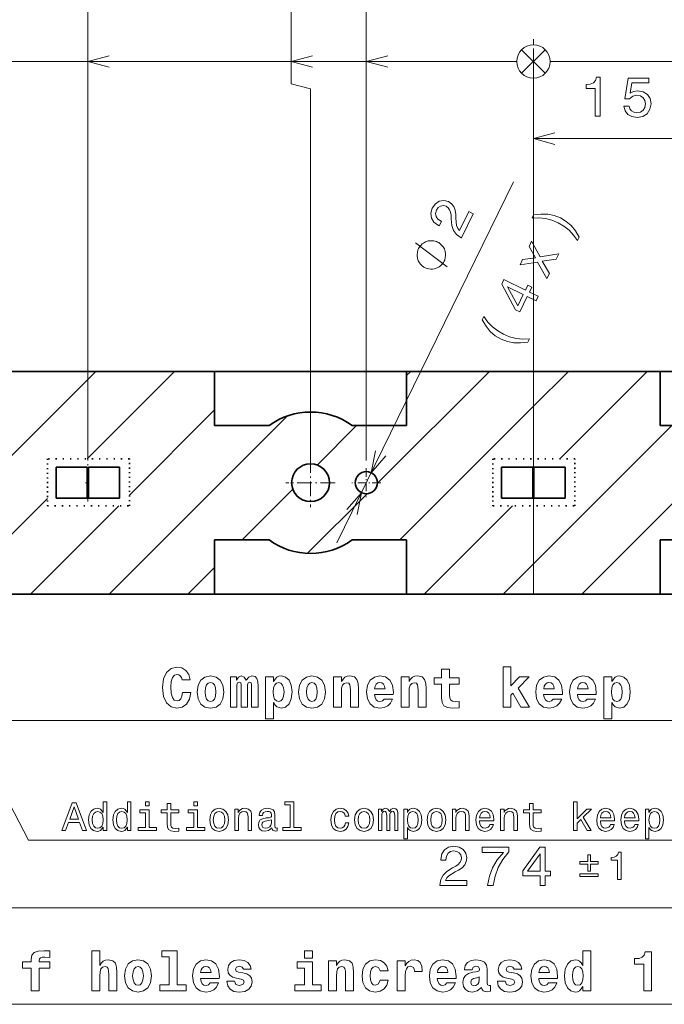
# Model space of a CAD drawing. Extents: x 0 to 420, y 0 to 297.
# Tile 14 of 18: x 155 to 213, y 163 to 251. Entities that reach past the tile are written whole.
import ezdxf

# ---------------------------------------------------------------- set-up
doc = ezdxf.new("R2010")
doc.units = 0
doc.linetypes.add('DASHDOT', pattern=[18.5, 12, -3, 0.5, -3])
doc.linetypes.add('DOT', pattern=[3.5, 0.5, -3])

msp = doc.modelspace()

# ---------------------------------------------------------------- linework, layer by layer
at = {"color": 7, "lineweight": 13}
for p, q in [((160.813995, 211.739853), (160.813568, 257.570618)), ((179.063675, 245.570801), (179.063568, 257.570801)), ((185.813995, 211.739853), (185.813568, 257.570862)), ((200.813644, 249.070999), (200.813629, 249.570999)), ((200.813644, 249.070999), (200.813629, 249.570999)), ((200.813644, 249.070999), (200.813629, 249.570999)), ((200.813644, 249.070999), (200.813629, 249.570999)), ((200.813644, 249.070999), (200.813629, 249.570999)), ((200.813644, 249.070999), (200.813629, 249.570999)), ((200.813644, 249.070999), (200.813629, 249.570999)), ((200.813644, 249.070999), (200.813629, 249.570999)), ((200.813644, 249.070999), (200.813629, 249.570999)), ((200.813644, 249.070999), (200.813629, 249.570999)), ((200.813644, 249.070999), (200.813629, 249.570999)), ((200.813644, 249.070999), (200.813629, 249.570999)), ((200.813644, 249.070999), (200.813629, 249.570999)), ((201.874329, 246.510345), (199.752991, 248.631653)), ((201.874329, 246.510345), (199.752991, 248.631653)), ((201.874329, 246.510345), (199.752991, 248.631653)), ((201.874329, 246.510345), (199.752991, 248.631653)), ((199.752991, 248.631653), (201.874329, 246.510345)), ((199.752991, 248.631653), (201.874329, 246.510345)), ((199.752991, 248.631653), (201.874329, 246.510345)), ((199.752991, 248.631653), (201.874329, 246.510345)), ((199.752991, 248.631653), (201.874329, 246.510345)), ((199.752991, 248.631653), (201.874329, 246.510345)), ((199.752991, 248.631653), (201.874329, 246.510345)), ((201.874329, 246.510345), (199.752991, 248.631653)), ((201.874329, 246.510345), (199.752991, 248.631653)), ((199.753006, 246.51033), (201.874298, 248.631683)), ((199.753006, 246.51033), (201.874298, 248.631683)), ((199.753006, 246.51033), (201.874298, 248.631683)), ((199.753006, 246.51033), (201.874298, 248.631683)), ((201.874298, 248.631683), (199.753006, 246.51033)), ((201.874298, 248.631683), (199.753006, 246.51033)), ((201.874298, 248.631683), (199.753006, 246.51033)), ((201.874298, 248.631683), (199.753006, 246.51033)), ((201.874298, 248.631683), (199.753006, 246.51033)), ((201.874298, 248.631683), (199.753006, 246.51033)), ((201.874298, 248.631683), (199.753006, 246.51033)), ((199.753006, 246.51033), (201.874298, 248.631683)), ((199.753006, 246.51033), (201.874298, 248.631683)), ((80.813652, 247.56987), (199.31366, 247.570984)), ((94.063652, 247.569992), (199.31366, 247.570984)), ((100.813652, 247.570053), (199.31366, 247.570984)), ((120.813652, 247.570251), (199.31366, 247.570984)), ((160.81366, 247.570618), (199.31366, 247.570984)), ((179.06366, 247.570801), (199.31366, 247.570984)), ((185.81366, 247.570862), (199.31366, 247.570984)), ((202.31366, 247.571014), (320.81366, 247.572144)), ((202.31366, 247.571014), (307.56366, 247.572021)), ((202.31366, 247.571014), (300.81366, 247.571945)), ((202.31366, 247.571014), (280.81366, 247.571762)), ((202.31366, 247.571014), (240.81366, 247.571381)), ((202.31366, 247.571014), (220.81366, 247.571198)), ((200.813995, 211.73967), (200.81366, 246.070999)), ((200.814011, 209.73967), (200.81366, 246.070999)), ((200.814011, 209.73967), (200.81366, 246.070999)), ((200.813995, 211.73967), (200.81366, 246.070999)), ((200.813995, 211.73967), (200.81366, 246.070999)), ((200.813995, 211.73967), (200.81366, 246.070999)), ((200.813995, 211.73967), (200.81366, 246.070999)), ((200.813995, 211.73967), (200.81366, 246.070999)), ((200.813995, 211.73967), (200.81366, 246.070999)), ((200.813995, 211.73967), (200.81366, 246.070999)), ((200.813995, 211.73967), (200.81366, 246.070999)), ((200.813995, 211.73967), (200.81366, 246.070999)), ((200.813995, 211.73967), (200.81366, 246.070999)), ((180.813675, 245.101898), (179.063675, 245.570801)), ((180.813995, 211.739853), (180.813675, 245.101898)), ((200.814011, 240.647141), (215.814011, 240.647141)), ((183.176407, 204.350693), (199.038986, 236.761139)), ((146.13916, 204.354324), (161.524689, 219.739853)), ((172.202179, 219.739853), (149.025848, 219.739853)), ((160.746277, 211.890366), (168.595764, 219.739853)), ((186.804001, 209.663834), (196.880035, 219.739853)), ((212.202179, 219.739853), (189.425842, 219.739853)), ((189.425842, 219.356735), (189.80896, 219.739853)), ((200.814011, 216.602768), (203.951096, 219.739853)), ((203.172668, 211.890366), (211.022156, 219.739853)), ((164.546906, 208.619934), (172.202179, 216.275208)), ((188.813263, 204.60202), (200.814011, 216.602768)), ((162.737885, 199.739853), (178.73056, 215.732529)), ((181.399353, 211.330231), (184.946793, 214.877686)), ((200.814011, 202.460632), (213.231064, 214.877686)), ((174.671127, 204.60202), (179.2258, 209.156693)), ((180.544159, 203.403992), (185.890045, 208.749863)), ((205.164307, 199.739853), (214.864899, 209.440445)), ((149.02272, 200.166809), (157.186615, 208.330719)), ((155.666824, 199.739853), (163.592285, 207.665314)), ((191.022156, 199.739853), (198.947632, 207.665314)), ((169.80896, 199.739853), (172.202179, 202.133072)), ((198.093231, 199.739853), (200.814011, 202.460632)), ((149.025848, 199.739853), (172.202179, 199.739853)), ((189.425842, 199.739853), (212.202179, 199.739853)), ((63.814011, 171.570404), (337.814026, 171.570404))]:
    msp.add_line(p, q, dxfattribs=at)
at = {"color": 7, "linetype": 'DASHDOT', "lineweight": 13}
msp.add_line((200.814011, 199.739853), (200.814011, 250.355759), dxfattribs=at)
at = {"color": 7, "lineweight": 35}
for p, q in [((172.202179, 219.739853), (149.025848, 219.739853)), ((172.202179, 214.877686), (172.202179, 219.739853)), ((189.425842, 219.739853), (172.202179, 219.739853)), ((189.425842, 219.739853), (189.425842, 214.877686)), ((212.202179, 219.739853), (189.425842, 219.739853)), ((212.202179, 214.877686), (212.202179, 219.739853)), ((229.425842, 219.739853), (212.202179, 219.739853)), ((177.082367, 214.877686), (172.202179, 214.877686)), ((189.425842, 214.877686), (184.545654, 214.877686)), ((217.082367, 214.877686), (212.202179, 214.877686)), ((157.96402, 211.139847), (160.764008, 211.139847)), ((157.96402, 208.339859), (157.96402, 211.139847)), ((160.764008, 211.139847), (160.764008, 208.339859)), ((160.864014, 211.139847), (163.664001, 211.139847)), ((160.864014, 208.339859), (160.864014, 211.139847)), ((163.664001, 211.139847), (163.664001, 208.339859)), ((197.96402, 211.139847), (200.764008, 211.139847)), ((197.96402, 208.339859), (197.96402, 211.139847)), ((200.764008, 211.139847), (200.764008, 208.339859)), ((200.864014, 211.139847), (203.664001, 211.139847)), ((200.864014, 208.339859), (200.864014, 211.139847)), ((203.664001, 211.139847), (203.664001, 208.339859)), ((160.764008, 208.339859), (157.96402, 208.339859)), ((163.664001, 208.339859), (160.864014, 208.339859)), ((200.764008, 208.339859), (197.96402, 208.339859)), ((203.664001, 208.339859), (200.864014, 208.339859)), ((177.082367, 204.60202), (172.202179, 204.60202)), ((172.202179, 204.60202), (172.202179, 199.739853)), ((189.425842, 204.60202), (184.545654, 204.60202)), ((189.425842, 199.739853), (189.425842, 204.60202)), ((217.082367, 204.60202), (212.202179, 204.60202)), ((212.202179, 204.60202), (212.202179, 199.739853)), ((149.025848, 199.739853), (172.202179, 199.739853)), ((189.425842, 199.739853), (172.202179, 199.739853)), ((189.425842, 199.739853), (212.202179, 199.739853)), ((229.425842, 199.739853), (212.202179, 199.739853))]:
    msp.add_line(p, q, dxfattribs=at)
at = {"color": 7, "linetype": 'DOT', "lineweight": 35, "ltscale": 0.184007}
for p, q in [((164.546906, 211.890366), (157.186615, 211.890366)), ((204.546906, 211.890366), (197.186615, 211.890366)), ((157.186615, 207.665314), (164.546906, 207.665314)), ((197.186615, 207.665314), (204.546906, 207.665314))]:
    msp.add_line(p, q, dxfattribs=at)
at = {"color": 7, "linetype": 'DOT', "lineweight": 35, "ltscale": 0.105626}
for p, q in [((157.186615, 211.890366), (157.186615, 207.665314)), ((164.546906, 207.665314), (164.546906, 211.890366)), ((197.186615, 211.890366), (197.186615, 207.665314)), ((204.546906, 207.665314), (204.546906, 211.890366))]:
    msp.add_line(p, q, dxfattribs=at)
at = {"color": 7, "linetype": 'DASHDOT', "lineweight": 13, "ltscale": 0.084}
for p, q in [((160.814011, 208.05986), (160.814011, 211.419846)), ((200.814011, 208.05986), (200.814011, 211.419846))]:
    msp.add_line(p, q, dxfattribs=at)
at = {"color": 7, "linetype": 'DASHDOT', "lineweight": 13, "ltscale": 0.1105}
for p, q in [((180.814011, 211.94986), (180.814011, 207.529846)), ((183.024017, 209.739853), (178.604004, 209.739853))]:
    msp.add_line(p, q, dxfattribs=at)
at = {"color": 7, "linetype": 'DASHDOT', "lineweight": 13, "ltscale": 0.065}
for p, q in [((185.814011, 211.039856), (185.814011, 208.43985)), ((187.114014, 209.739853), (184.514008, 209.739853))]:
    msp.add_line(p, q, dxfattribs=at)
at = {"color": 7, "linetype": 'DASHDOT', "lineweight": 13, "ltscale": 0.01}
msp.add_line((160.614014, 209.739853), (161.014008, 209.739853), dxfattribs=at)
at = {"color": 7, "linetype": 'DASHDOT', "lineweight": 13, "ltscale": 0.010009}
msp.add_line((200.814011, 209.539474), (200.814011, 209.93985), dxfattribs=at)
at = {"color": 7, "lineweight": 13}
for points in [[(162.745499, 248.088287), (160.81366, 247.570618), (162.745514, 247.053009)], [(180.995499, 248.088455), (179.06366, 247.570801), (180.995514, 247.053177)], [(187.745499, 248.088516), (185.81366, 247.570862), (187.745514, 247.053238)], [(202.745865, 241.16478), (200.814011, 240.647141), (202.745865, 240.129501)], [(193.07077, 229.11644), (190.234802, 231.283768)], [(186.637909, 212.600769), (186.253601, 210.638046), (187.567795, 212.14566)], [(184.990112, 206.878937), (185.37442, 208.84166), (184.060226, 207.334045)], [(152.046768, 202.733673), (152.335419, 188.390854), (282.645996, 188.390854)], [(143.978455, 199.812881), (155.501129, 177.641266), (323.313873, 177.641266)], [(111.986984, 187.045242), (130.443771, 162.89209), (239.704605, 162.89209)], [(110.309067, 180.649521), (130.443771, 162.89209), (239.704605, 162.89209)]]:
    msp.add_lwpolyline(points, dxfattribs=at)
for points in [[(206.355225, 242.647141), (206.814148, 242.647141), (206.814148, 246.172363), (206.471222, 246.172363), (206.380432, 245.864716), (206.198883, 245.657944), (205.921509, 245.536911), (205.538208, 245.496567), (205.538208, 245.138489), (206.355225, 245.138489)], [(208.931305, 243.559967), (209.042252, 243.146423), (209.289368, 242.823654), (209.652481, 242.621918), (210.116455, 242.54628), (210.625824, 242.637054), (211.024246, 242.884171), (211.276398, 243.277542), (211.372223, 243.78186), (211.286484, 244.250885), (211.044418, 244.619049), (210.666168, 244.856079), (210.176971, 244.941803), (209.798737, 244.881287), (209.506226, 244.714859), (209.647446, 245.657944), (211.180573, 245.657944), (211.180573, 246.071487), (209.30954, 246.071487), (209.032166, 244.215576), (209.435623, 244.215576), (209.728134, 244.452621), (210.101334, 244.538345), (210.424103, 244.48288), (210.671219, 244.321487), (210.82756, 244.074371), (210.883026, 243.756653), (210.82756, 243.438934), (210.666168, 243.191803), (210.419052, 243.035461), (210.101334, 242.979996), (209.834045, 243.015289), (209.627258, 243.131287), (209.475967, 243.312851), (209.400314, 243.559967)], [(194.354736, 231.739868), (195.412262, 233.900589), (195.022705, 234.091248), (194.18689, 232.383514), (194.020538, 232.58284), (193.923706, 232.832382), (193.848175, 233.492599), (193.843079, 233.826355), (193.794617, 234.220657), (193.672333, 234.544403), (193.464935, 234.797516), (193.183594, 234.991348), (192.765411, 235.100586), (192.362244, 235.033997), (192.01236, 234.800964), (191.738235, 234.412949), (191.602417, 233.940399), (191.653473, 233.505524), (191.889008, 233.126358), (192.301987, 232.834396), (192.365402, 232.80336), (192.567139, 233.215561), (192.530914, 233.233307), (192.242844, 233.42482), (192.076202, 233.65799), (192.026581, 233.923706), (192.103119, 234.206299), (192.277008, 234.446854), (192.485596, 234.586212), (192.724335, 234.626572), (192.96846, 234.563248), (193.161316, 234.42955), (193.295853, 234.257019), (193.378906, 234.036682), (193.417267, 233.770874), (193.431412, 233.432663), (193.494995, 232.851288), (193.640991, 232.39241), (193.912476, 232.029327), (194.341156, 231.746521)], [(204.924545, 231.78624), (204.585892, 232.356262), (204.2052, 232.828934), (203.759857, 233.215347), (203.238434, 233.526688), (202.677216, 233.745209), (202.09433, 233.862061), (201.487518, 233.872696), (200.82962, 233.790421), (200.689941, 233.505035), (201.29425, 233.523697), (201.890259, 233.456589), (202.468933, 233.308136), (203.023392, 233.087296), (203.537964, 232.784912), (204.01474, 232.416809), (204.426636, 231.985001), (204.784882, 231.500854)], [(192.216949, 231.352783), (192.112152, 231.404068), (191.876923, 231.454254), (191.694107, 231.47879), (191.56366, 231.477676), (191.355194, 231.449829), (191.121094, 231.369568), (190.939362, 231.263672), (190.835693, 231.184525), (190.70636, 231.052979), (190.551392, 230.869049), (190.500107, 230.764252), (190.448822, 230.65947), (190.398636, 230.424255), (190.374115, 230.241425), (190.375214, 230.110992), (190.403076, 229.902527), (190.483337, 229.668396), (190.589233, 229.486679), (190.668365, 229.382996), (190.799896, 229.253677), (190.983841, 229.098709), (191.088623, 229.047424), (191.19342, 228.99614), (191.42865, 228.945953), (191.611465, 228.921417), (191.741913, 228.922531), (191.950378, 228.950394), (192.184479, 229.03064), (192.366211, 229.136536), (192.469879, 229.215683), (192.599213, 229.347229), (192.754181, 229.531158), (192.805466, 229.635956), (192.85675, 229.740738), (192.906937, 229.975967), (192.931458, 230.158783), (192.930359, 230.289215), (192.902496, 230.497696), (192.82225, 230.731812), (192.716339, 230.913528), (192.637207, 231.017212), (192.505676, 231.14653), (192.321732, 231.301498)], [(202.250519, 228.536835), (201.609741, 229.625305), (202.871277, 229.805176), (203.106293, 230.285339), (201.425873, 230.029724), (200.649414, 231.426041), (200.423279, 230.964005), (201.016144, 229.938278), (199.842407, 229.777191), (199.611847, 229.306091), (201.188751, 229.533768), (202.022171, 228.070267)], [(201.047134, 226.078064), (201.246674, 226.485748), (200.467545, 226.867065), (200.687027, 227.315521), (200.324646, 227.492874), (200.105164, 227.044434), (198.170929, 227.991089), (197.969193, 227.578888), (199.193207, 225.272903), (199.591827, 225.077805), (200.268005, 226.459381)], [(199.415665, 225.635666), (198.496857, 227.326233), (199.905624, 226.636749)], [(200.318939, 222.376053), (200.458618, 222.661423), (199.852081, 222.638229), (199.26059, 222.703125), (198.675171, 222.849274), (198.122925, 223.074646), (197.60614, 223.372482), (197.136124, 223.742905), (196.717468, 224.172394), (196.363678, 224.665604), (196.223999, 224.380219), (196.56044, 223.805679), (196.941116, 223.333008), (197.390991, 222.944366), (197.910095, 222.639786), (198.473633, 222.414505), (199.052002, 222.299881), (199.658813, 222.289246)], [(169.329697, 190.887253), (169.26918, 190.564499), (169.163269, 190.332504), (169.011963, 190.191299), (168.825363, 190.145905), (168.578247, 190.221558), (168.411819, 190.458588), (168.310959, 190.851959), (168.280701, 191.401672), (168.310959, 191.890854), (168.41687, 192.243881), (168.583298, 192.455704), (168.815277, 192.526306), (168.981705, 192.490997), (169.117874, 192.400223), (169.218735, 192.243881), (169.284302, 192.032074), (170.010529, 192.032074), (169.874359, 192.506134), (169.617157, 192.869247), (169.254044, 193.101242), (168.820328, 193.181931), (168.285751, 193.055847), (167.877243, 192.70282), (167.61499, 192.122849), (167.524216, 191.336105), (167.61499, 190.544312), (167.877243, 189.96434), (168.285751, 189.611328), (168.820328, 189.49028), (169.294388, 189.586105), (169.672638, 189.858444), (169.934875, 190.297195), (170.06601, 190.887253)], [(194.147415, 192.203537), (193.285019, 192.203537), (193.285019, 192.995331), (192.573929, 192.995331), (192.573929, 192.203537), (191.898132, 192.203537), (191.898132, 191.638702), (192.573929, 191.638702), (192.573929, 190.433365), (192.619324, 189.999649), (192.780701, 189.707138), (193.088333, 189.545761), (193.572495, 189.49028), (194.147415, 189.515503), (194.147415, 190.090424), (193.81456, 190.070251), (193.542236, 190.110596), (193.380844, 190.231644), (193.305206, 190.428329), (193.285019, 190.690567), (193.285019, 191.638702), (194.147415, 191.638702)], [(198.086182, 193.207138), (198.086182, 189.586105), (198.782135, 189.586105), (198.782135, 190.645187), (198.968735, 190.841873), (199.694962, 189.586105), (200.476669, 189.586105), (199.432709, 191.29071), (200.44136, 192.294312), (199.573929, 192.294312), (198.782135, 191.497482), (198.782135, 193.207138)], [(170.630844, 190.937683), (170.711533, 190.317368), (170.948563, 189.86348), (171.326813, 189.586105), (171.831131, 189.49028), (172.330414, 189.586105), (172.708649, 189.86348), (172.945694, 190.317368), (173.031418, 190.937683), (172.945694, 191.552963), (172.708649, 192.011902), (172.325378, 192.289276), (171.826096, 192.390137), (171.326813, 192.289276), (170.948563, 192.011902), (170.711533, 191.552963)], [(175.522781, 191.593307), (175.522781, 189.586105), (176.097702, 189.586105), (176.097702, 191.457138), (176.072495, 191.85051), (175.991791, 192.143021), (175.825378, 192.324585), (175.547989, 192.390137), (175.260529, 192.289276), (175.023499, 191.996765), (174.862122, 192.284225), (174.584732, 192.390137), (174.332581, 192.289276), (174.156067, 192.006851), (174.156067, 192.294312), (173.636612, 192.294312), (173.636612, 189.586105), (174.206497, 189.586105), (174.206497, 191.573135), (174.261963, 191.7547), (174.423355, 191.820251), (174.544388, 191.769821), (174.584732, 191.628616), (174.584732, 189.586105), (175.149582, 189.586105), (175.149582, 191.573135), (175.205048, 191.7547), (175.36644, 191.820251), (175.482437, 191.769821), (175.522781, 191.628616)], [(176.773499, 192.299362), (176.773499, 188.537109), (177.494675, 188.537109), (177.494675, 190.0047), (177.635895, 189.772705), (177.792236, 189.611328), (178.195694, 189.49028), (178.573929, 189.586105), (178.876526, 189.86853), (179.073212, 190.327454), (179.148865, 190.942734), (179.073212, 191.552963), (178.876526, 192.006851), (178.573929, 192.289276), (178.195694, 192.390137), (177.973785, 192.359879), (177.792236, 192.269104), (177.635895, 192.107712), (177.494675, 191.880768), (177.494675, 192.299362)], [(179.738922, 190.937683), (179.819611, 190.317368), (180.056641, 189.86348), (180.434875, 189.586105), (180.939209, 189.49028), (181.438477, 189.586105), (181.816727, 189.86348), (182.053757, 190.317368), (182.139496, 190.937683), (182.053757, 191.552963), (181.816727, 192.011902), (181.433441, 192.289276), (180.934158, 192.390137), (180.434875, 192.289276), (180.056641, 192.011902), (179.819611, 191.552963)], [(182.860672, 192.294312), (182.860672, 189.586105), (183.581848, 189.586105), (183.581848, 190.932648), (183.60202, 191.300797), (183.677673, 191.563049), (183.823929, 191.719391), (184.050873, 191.774872), (184.237473, 191.724426), (184.338333, 191.593307), (184.373642, 191.37645), (184.383728, 191.094025), (184.383728, 189.586105), (185.104904, 189.586105), (185.104904, 191.230194), (185.079697, 191.71434), (184.978821, 192.077454), (184.746841, 192.304398), (184.333298, 192.385101), (184.091217, 192.354843), (183.889496, 192.264053), (183.723068, 192.107712), (183.581848, 191.880768), (183.581848, 192.294312)], [(187.419754, 190.312332), (187.268463, 190.140854), (187.05159, 190.080338), (186.859955, 190.120682), (186.708649, 190.24173), (186.597702, 190.443451), (186.547272, 190.720825), (188.236755, 190.720825), (188.241791, 190.90239), (188.161102, 191.542877), (187.924072, 192.011902), (187.545837, 192.294312), (187.031418, 192.390137), (186.542236, 192.289276), (186.163986, 192.006851), (185.921906, 191.547928), (185.841217, 190.942734), (185.921906, 190.327454), (186.163986, 189.86853), (186.532135, 189.586105), (187.016296, 189.49028), (187.419754, 189.54071), (187.742523, 189.686966), (187.989639, 189.939133), (188.176239, 190.312332)], [(188.932724, 192.294312), (188.932724, 189.586105), (189.6539, 189.586105), (189.6539, 190.932648), (189.674072, 191.300797), (189.749725, 191.563049), (189.895981, 191.719391), (190.122925, 191.774872), (190.309525, 191.724426), (190.410385, 191.593307), (190.445694, 191.37645), (190.45578, 191.094025), (190.45578, 189.586105), (191.176956, 189.586105), (191.176956, 191.230194), (191.151733, 191.71434), (191.050873, 192.077454), (190.818893, 192.304398), (190.40535, 192.385101), (190.163269, 192.354843), (189.961533, 192.264053), (189.795105, 192.107712), (189.6539, 191.880768), (189.6539, 192.294312)], [(202.599869, 190.312332), (202.448563, 190.140854), (202.231705, 190.080338), (202.04007, 190.120682), (201.888763, 190.24173), (201.777817, 190.443451), (201.727386, 190.720825), (203.41687, 190.720825), (203.421906, 190.90239), (203.341217, 191.542877), (203.104187, 192.011902), (202.725952, 192.294312), (202.211533, 192.390137), (201.722351, 192.289276), (201.344101, 192.006851), (201.10202, 191.547928), (201.021332, 190.942734), (201.10202, 190.327454), (201.344101, 189.86853), (201.71225, 189.586105), (202.196411, 189.49028), (202.599869, 189.54071), (202.922638, 189.686966), (203.169754, 189.939133), (203.356354, 190.312332)], [(205.635895, 190.312332), (205.484589, 190.140854), (205.267731, 190.080338), (205.07608, 190.120682), (204.924789, 190.24173), (204.813843, 190.443451), (204.763412, 190.720825), (206.452881, 190.720825), (206.457932, 190.90239), (206.377243, 191.542877), (206.140213, 192.011902), (205.761963, 192.294312), (205.247559, 192.390137), (204.758362, 192.289276), (204.380127, 192.006851), (204.138046, 191.547928), (204.057358, 190.942734), (204.138046, 190.327454), (204.380127, 189.86853), (204.748276, 189.586105), (205.232422, 189.49028), (205.635895, 189.54071), (205.958649, 189.686966), (206.20578, 189.939133), (206.392365, 190.312332)], [(207.133728, 192.299362), (207.133728, 188.537109), (207.854904, 188.537109), (207.854904, 190.0047), (207.996124, 189.772705), (208.152451, 189.611328), (208.555908, 189.49028), (208.934158, 189.586105), (209.236755, 189.86853), (209.433441, 190.327454), (209.509079, 190.942734), (209.433441, 191.552963), (209.236755, 192.006851), (208.934158, 192.289276), (208.555908, 192.390137), (208.334015, 192.359879), (208.152451, 192.269104), (207.996124, 192.107712), (207.854904, 191.880768), (207.854904, 192.299362)], [(171.831131, 191.789993), (172.032867, 191.734528), (172.184158, 191.573135), (172.274933, 191.305847), (172.310242, 190.942734), (172.274933, 190.574585), (172.184158, 190.307281), (172.032867, 190.145905), (171.831131, 190.095474), (171.624359, 190.145905), (171.473068, 190.312332), (171.382294, 190.584671), (171.35202, 190.962906), (171.382294, 191.315933), (171.478104, 191.573135), (171.62941, 191.734528)], [(177.953613, 191.784958), (178.145248, 191.729477), (178.296555, 191.5681), (178.39238, 191.305847), (178.427673, 190.942734), (178.39238, 190.574585), (178.296555, 190.307281), (178.145248, 190.145905), (177.953613, 190.095474), (177.741791, 190.145905), (177.585449, 190.312332), (177.489639, 190.584671), (177.459381, 190.962906), (177.489639, 191.315933), (177.5905, 191.573135), (177.746841, 191.729477)], [(180.939209, 191.789993), (181.14093, 191.734528), (181.292236, 191.573135), (181.383011, 191.305847), (181.418304, 190.942734), (181.383011, 190.574585), (181.292236, 190.307281), (181.14093, 190.145905), (180.939209, 190.095474), (180.732437, 190.145905), (180.581131, 190.312332), (180.490356, 190.584671), (180.460098, 190.962906), (180.490356, 191.315933), (180.586182, 191.573135), (180.737473, 191.734528)], [(187.500443, 191.24028), (186.562408, 191.24028), (186.602753, 191.472275), (186.708649, 191.648788), (186.854904, 191.759735), (187.031418, 191.800079), (187.218018, 191.759735), (187.364273, 191.653824), (187.455048, 191.47731)], [(202.680557, 191.24028), (201.742523, 191.24028), (201.782867, 191.472275), (201.888763, 191.648788), (202.035019, 191.759735), (202.211533, 191.800079), (202.398132, 191.759735), (202.544388, 191.653824), (202.635162, 191.47731)], [(205.716583, 191.24028), (204.778534, 191.24028), (204.818878, 191.472275), (204.924789, 191.648788), (205.071045, 191.759735), (205.247559, 191.800079), (205.434158, 191.759735), (205.580414, 191.653824), (205.671188, 191.47731)], [(208.313843, 191.784958), (208.505478, 191.729477), (208.656784, 191.5681), (208.752594, 191.305847), (208.787903, 190.942734), (208.752594, 190.574585), (208.656784, 190.307281), (208.505478, 190.145905), (208.313843, 190.095474), (208.10202, 190.145905), (207.945679, 190.312332), (207.849854, 190.584671), (207.819611, 190.962906), (207.849854, 191.315933), (207.950729, 191.573135), (208.107071, 191.729477)], [(158.490326, 178.491409), (158.821732, 178.491409), (159.084702, 179.226273), (160.082535, 179.226273), (160.345505, 178.491409), (160.684128, 178.491409), (159.769135, 180.99501), (159.401703, 180.99501)], [(159.199982, 179.532471), (159.585419, 180.634781), (159.970871, 179.532471)], [(162.197098, 178.790405), (162.197098, 178.491409), (162.514099, 178.491409), (162.514099, 181.077866), (162.200699, 181.077866), (162.200699, 180.130463), (161.959335, 180.404236), (161.811646, 180.46907), (161.642334, 180.494293), (161.336151, 180.422241), (161.098389, 180.22052), (160.943497, 179.896301), (160.889465, 179.460434), (160.943497, 179.024551), (161.098389, 178.696747), (161.336151, 178.491409), (161.642334, 178.422958), (161.811646, 178.448181), (161.962952, 178.513016)], [(164.365677, 178.790405), (164.365677, 178.491409), (164.682678, 178.491409), (164.682678, 181.077866), (164.369278, 181.077866), (164.369278, 180.130463), (164.12793, 180.404236), (163.98024, 180.46907), (163.810928, 180.494293), (163.50473, 180.422241), (163.266983, 180.22052), (163.112076, 179.896301), (163.058044, 179.460434), (163.112076, 179.024551), (163.266983, 178.696747), (163.50473, 178.491409), (163.810928, 178.422958), (163.98024, 178.448181), (164.131531, 178.513016)], [(166.325333, 181.077866), (165.990326, 181.077866), (165.990326, 180.717636), (166.325333, 180.717636)], [(167.939163, 180.090836), (167.939163, 179.121811), (167.960785, 178.808411), (168.061646, 178.59227), (168.263382, 178.466187), (168.605591, 178.422958), (168.98024, 178.440979), (168.98024, 178.714752), (168.706467, 178.693146), (168.457901, 178.721954), (168.324615, 178.812012), (168.266983, 178.963318), (168.256165, 179.175842), (168.256165, 180.090836), (168.98024, 180.090836), (168.98024, 180.361008), (168.256165, 180.361008), (168.256165, 180.926575), (167.939163, 180.926575), (167.939163, 180.361008), (167.391617, 180.361008), (167.391617, 180.090836)], [(170.662506, 181.077866), (170.327499, 181.077866), (170.327499, 180.717636), (170.662506, 180.717636)], [(171.757614, 179.456833), (171.815247, 179.017349), (171.980957, 178.693146), (172.243927, 178.491409), (172.596954, 178.422958), (172.946381, 178.491409), (173.209335, 178.689529), (173.375046, 179.013748), (173.436279, 179.456833), (173.375046, 179.896301), (173.209335, 180.224121), (172.946381, 180.422241), (172.596954, 180.494293), (172.243927, 180.422241), (171.980957, 180.22052), (171.815247, 179.896301)], [(174.019867, 178.491409), (174.336868, 178.491409), (174.336868, 179.608124), (174.369278, 179.863892), (174.473755, 180.051208), (174.635849, 180.166489), (174.85199, 180.209702), (175.024902, 180.173691), (175.132965, 180.076416), (175.187012, 179.914322), (175.205017, 179.698181), (175.205017, 178.491409), (175.522018, 178.491409), (175.522018, 179.763016), (175.507614, 180.018784), (175.44278, 180.231323), (175.23024, 180.425842), (174.898819, 180.494293), (174.715103, 180.46907), (174.560211, 180.400635), (174.426926, 180.285355), (174.322449, 180.130463), (174.322449, 180.425842), (174.019867, 180.425842)], [(177.337585, 178.743576), (177.337585, 178.732758), (177.355591, 178.610291), (177.409637, 178.523834), (177.636581, 178.455383), (177.813095, 178.484207), (177.813095, 178.729156), (177.737442, 178.718353), (177.636581, 178.765182), (177.618561, 178.909271), (177.618561, 179.910721), (177.575333, 180.166489), (177.449249, 180.346603), (177.229523, 180.454666), (176.919724, 180.494293), (176.617126, 180.451065), (176.393784, 180.328583), (176.253296, 180.137665), (176.206467, 179.885498), (176.206467, 179.863892), (176.491043, 179.863892), (176.516266, 180.015182), (176.595505, 180.12326), (176.725189, 180.188095), (176.908905, 180.213318), (177.085419, 180.195297), (177.211502, 180.141266), (177.287155, 180.047607), (177.312363, 179.917923), (177.297958, 179.766632), (177.240326, 179.690979), (177.096222, 179.654953), (176.82605, 179.626129), (176.516266, 179.561295), (176.296524, 179.446014), (176.16684, 179.2659), (176.127213, 178.999329), (176.163239, 178.761581), (176.274902, 178.585068), (176.455017, 178.473404), (176.703583, 178.433777), (177.038589, 178.509415)], [(178.987442, 180.811295), (178.987442, 178.75798), (178.335419, 178.75798), (178.335419, 178.491409), (179.952866, 178.491409), (179.952866, 178.75798), (179.304443, 178.75798), (179.304443, 181.077866), (178.490326, 181.077866), (178.490326, 180.811295)], [(183.926208, 179.784637), (184.239609, 179.784637), (184.174759, 180.072815), (184.019867, 180.299774), (183.778503, 180.440262), (183.465103, 180.494293), (183.119293, 180.422241), (182.856323, 180.22052), (182.690613, 179.8927), (182.63298, 179.453232), (182.687012, 179.017349), (182.849121, 178.693146), (183.104874, 178.491409), (183.4543, 178.422958), (183.764099, 178.477005), (184.005463, 178.628296), (184.171158, 178.866043), (184.24321, 179.183044), (183.940613, 179.183044), (183.886581, 178.981323), (183.785706, 178.830032), (183.641617, 178.736359), (183.465103, 178.70755), (183.245361, 178.754379), (183.086868, 178.898468), (182.989609, 179.132614), (182.957184, 179.464035), (182.989609, 179.788239), (183.090469, 180.022385), (183.252579, 180.166489), (183.465103, 180.216919), (183.652435, 180.184494), (183.792923, 180.101639), (183.886581, 179.964752)], [(184.76915, 179.456833), (184.826782, 179.017349), (184.992493, 178.693146), (185.255463, 178.491409), (185.608475, 178.422958), (185.957901, 178.491409), (186.220871, 178.689529), (186.386581, 179.013748), (186.447815, 179.456833), (186.386581, 179.896301), (186.220871, 180.224121), (185.957901, 180.422241), (185.608475, 180.494293), (185.255463, 180.422241), (184.992493, 180.22052), (184.826782, 179.896301)], [(186.905304, 178.491409), (187.197098, 178.491409), (187.197098, 179.784637), (187.215118, 179.979156), (187.26915, 180.119644), (187.35199, 180.202499), (187.460068, 180.234924), (187.546524, 180.2061), (187.604156, 180.134064), (187.63298, 180.011581), (187.643784, 179.849472), (187.643784, 178.491409), (187.917557, 178.491409), (187.917557, 179.784637), (187.935577, 179.975555), (187.989609, 180.116043), (188.076065, 180.202499), (188.184128, 180.234924), (188.270584, 180.2061), (188.328217, 180.134064), (188.364243, 179.849472), (188.364243, 178.491409), (188.656036, 178.491409), (188.656036, 179.827866), (188.638016, 180.10524), (188.580383, 180.31778), (188.465118, 180.447464), (188.277786, 180.494293), (188.058044, 180.422241), (187.888733, 180.213318), (187.755463, 180.41864), (187.532104, 180.494293), (187.326782, 180.422241), (187.186295, 180.22052), (187.186295, 180.425842), (186.905304, 180.425842)], [(189.498978, 180.126862), (189.498978, 180.425842), (189.181976, 180.425842), (189.181976, 177.742126), (189.498978, 177.742126), (189.498978, 178.786804), (189.610641, 178.617493), (189.736725, 178.505814), (190.053726, 178.422958), (190.356323, 178.491409), (190.59407, 178.696747), (190.748978, 179.02095), (190.80661, 179.460434), (190.748978, 179.896301), (190.59407, 180.22052), (190.356323, 180.422241), (190.053726, 180.494293), (189.880814, 180.472672), (189.733124, 180.404236), (189.60704, 180.288956)], [(191.274902, 179.456833), (191.33255, 179.017349), (191.49826, 178.693146), (191.76123, 178.491409), (192.114243, 178.422958), (192.463669, 178.491409), (192.726639, 178.689529), (192.892349, 179.013748), (192.953583, 179.456833), (192.892349, 179.896301), (192.726639, 180.224121), (192.463669, 180.422241), (192.114243, 180.494293), (191.76123, 180.422241), (191.49826, 180.22052), (191.33255, 179.896301)], [(193.537155, 178.491409), (193.854156, 178.491409), (193.854156, 179.608124), (193.886581, 179.863892), (193.991043, 180.051208), (194.153152, 180.166489), (194.369293, 180.209702), (194.542206, 180.173691), (194.650269, 180.076416), (194.7043, 179.914322), (194.722321, 179.698181), (194.722321, 178.491409), (195.039322, 178.491409), (195.039322, 179.763016), (195.024902, 180.018784), (194.960068, 180.231323), (194.747528, 180.425842), (194.416122, 180.494293), (194.232407, 180.46907), (194.077499, 180.400635), (193.944214, 180.285355), (193.839752, 180.130463), (193.839752, 180.425842), (193.537155, 180.425842)], [(195.983124, 179.366776), (197.251129, 179.366776), (197.25473, 179.514465), (197.197098, 179.928726), (197.038605, 180.238525), (196.786438, 180.425842), (196.451416, 180.494293), (196.123611, 180.422241), (195.871445, 180.22052), (195.709351, 179.8927), (195.651703, 179.460434), (195.70575, 179.017349), (195.867844, 178.693146), (196.116409, 178.491409), (196.440613, 178.422958), (196.721588, 178.469803), (196.952148, 178.59227), (197.121445, 178.786804), (197.218719, 179.046158), (196.905304, 179.046158), (196.840469, 178.902069), (196.746811, 178.794006), (196.48024, 178.70755), (196.274902, 178.747177), (196.12001, 178.87326), (196.019135, 179.078583), (195.983124, 179.355957)], [(197.874329, 178.491409), (198.19133, 178.491409), (198.19133, 179.608124), (198.223755, 179.863892), (198.328217, 180.051208), (198.490326, 180.166489), (198.706467, 180.209702), (198.879364, 180.173691), (198.987442, 180.076416), (199.041473, 179.914322), (199.059494, 179.698181), (199.059494, 178.491409), (199.376495, 178.491409), (199.376495, 179.763016), (199.362091, 180.018784), (199.297241, 180.231323), (199.084702, 180.425842), (198.753296, 180.494293), (198.56958, 180.46907), (198.414673, 180.400635), (198.281387, 180.285355), (198.176926, 180.130463), (198.176926, 180.425842), (197.874329, 180.425842)], [(200.467987, 180.090836), (200.467987, 179.121811), (200.489594, 178.808411), (200.590469, 178.59227), (200.792191, 178.466187), (201.134415, 178.422958), (201.509064, 178.440979), (201.509064, 178.714752), (201.235275, 178.693146), (200.986725, 178.721954), (200.853439, 178.812012), (200.795807, 178.963318), (200.784988, 179.175842), (200.784988, 180.090836), (201.509064, 180.090836), (201.509064, 180.361008), (200.784988, 180.361008), (200.784988, 180.926575), (200.467987, 180.926575), (200.467987, 180.361008), (199.920441, 180.361008), (199.920441, 180.090836)], [(204.423309, 178.491409), (204.740326, 178.491409), (204.740326, 179.172241), (205.071732, 179.492844), (205.6409, 178.491409), (205.997528, 178.491409), (205.287872, 179.712585), (206.015533, 180.425842), (205.615677, 180.425842), (204.740326, 179.554092), (204.740326, 181.077866), (204.423309, 181.077866)], [(206.82605, 179.366776), (208.09407, 179.366776), (208.097672, 179.514465), (208.040039, 179.928726), (207.881531, 180.238525), (207.629364, 180.425842), (207.294357, 180.494293), (206.966553, 180.422241), (206.714386, 180.22052), (206.552277, 179.8927), (206.494644, 179.460434), (206.548676, 179.017349), (206.710785, 178.693146), (206.959335, 178.491409), (207.283539, 178.422958), (207.564529, 178.469803), (207.795074, 178.59227), (207.964386, 178.786804), (208.061646, 179.046158), (207.748245, 179.046158), (207.683411, 178.902069), (207.589752, 178.794006), (207.323181, 178.70755), (207.117844, 178.747177), (206.962936, 178.87326), (206.862076, 179.078583), (206.82605, 179.355957)], [(208.994644, 179.366776), (210.26265, 179.366776), (210.266251, 179.514465), (210.208618, 179.928726), (210.05011, 180.238525), (209.797958, 180.425842), (209.462936, 180.494293), (209.135132, 180.422241), (208.882965, 180.22052), (208.720871, 179.8927), (208.663239, 179.460434), (208.717255, 179.017349), (208.879364, 178.693146), (209.12793, 178.491409), (209.452133, 178.422958), (209.733109, 178.469803), (209.963654, 178.59227), (210.132965, 178.786804), (210.230225, 179.046158), (209.91684, 179.046158), (209.85199, 178.902069), (209.758331, 178.794006), (209.49176, 178.70755), (209.286423, 178.747177), (209.131531, 178.87326), (209.03067, 179.078583), (208.994644, 179.355957)], [(211.184845, 180.126862), (211.184845, 180.425842), (210.867844, 180.425842), (210.867844, 177.742126), (211.184845, 177.742126), (211.184845, 178.786804), (211.296509, 178.617493), (211.422592, 178.505814), (211.739594, 178.422958), (212.042191, 178.491409), (212.279938, 178.696747), (212.434845, 179.02095), (212.492477, 179.460434), (212.434845, 179.896301), (212.279938, 180.22052), (212.042191, 180.422241), (211.739594, 180.494293), (211.566681, 180.472672), (211.418991, 180.404236), (211.292908, 180.288956)], [(161.696381, 180.209702), (161.905304, 180.159271), (162.063812, 180.018784), (162.157471, 179.784637), (162.193497, 179.460434), (162.157471, 179.132614), (162.063812, 178.898468), (161.905304, 178.754379), (161.696381, 178.70755), (161.498245, 178.754379), (161.346954, 178.898468), (161.246078, 179.136215), (161.213669, 179.460434), (161.246078, 179.781036), (161.346954, 180.015182), (161.498245, 180.159271)], [(163.86496, 180.209702), (164.073898, 180.159271), (164.232391, 180.018784), (164.32605, 179.784637), (164.362076, 179.460434), (164.32605, 179.132614), (164.232391, 178.898468), (164.073898, 178.754379), (163.86496, 178.70755), (163.66684, 178.754379), (163.515533, 178.898468), (163.414673, 179.136215), (163.382248, 179.460434), (163.414673, 179.781036), (163.515533, 180.015182), (163.66684, 180.159271)], [(166.314529, 178.75798), (166.314529, 180.361008), (165.500412, 180.361008), (165.500412, 180.090836), (165.997528, 180.090836), (165.997528, 178.75798), (165.349106, 178.75798), (165.349106, 178.491409), (166.970154, 178.491409), (166.970154, 178.75798)], [(170.651703, 178.75798), (170.651703, 180.361008), (169.837585, 180.361008), (169.837585, 180.090836), (170.334702, 180.090836), (170.334702, 178.75798), (169.686295, 178.75798), (169.686295, 178.491409), (171.307327, 178.491409), (171.307327, 178.75798)], [(172.081818, 179.460434), (172.114243, 179.784637), (172.215103, 180.018784), (172.377213, 180.162872), (172.596954, 180.213318), (172.813095, 180.162872), (172.975189, 180.022385), (173.07605, 179.784637), (173.112076, 179.460434), (173.07605, 179.132614), (172.975189, 178.894867), (172.813095, 178.750778), (172.596954, 178.703949), (172.377213, 178.750778), (172.215103, 178.894867), (172.114243, 179.132614)], [(185.093353, 179.460434), (185.125778, 179.784637), (185.226639, 180.018784), (185.388733, 180.162872), (185.608475, 180.213318), (185.824615, 180.162872), (185.986725, 180.022385), (186.087585, 179.784637), (186.123611, 179.460434), (186.087585, 179.132614), (185.986725, 178.894867), (185.824615, 178.750778), (185.608475, 178.703949), (185.388733, 178.750778), (185.226639, 178.894867), (185.125778, 179.132614)], [(189.999695, 178.70755), (189.787155, 178.754379), (189.632263, 178.898468), (189.535004, 179.132614), (189.502579, 179.460434), (189.535004, 179.784637), (189.632263, 180.018784), (189.787155, 180.159271), (189.999695, 180.209702), (190.194214, 180.159271), (190.349121, 180.015182), (190.446381, 179.781036), (190.482407, 179.460434), (190.446381, 179.136215), (190.349121, 178.898468), (190.194214, 178.754379)], [(191.599121, 179.460434), (191.631531, 179.784637), (191.732407, 180.018784), (191.894501, 180.162872), (192.114243, 180.213318), (192.330383, 180.162872), (192.492493, 180.022385), (192.593353, 179.784637), (192.629379, 179.460434), (192.593353, 179.132614), (192.492493, 178.894867), (192.330383, 178.750778), (192.114243, 178.703949), (191.894501, 178.750778), (191.732407, 178.894867), (191.631531, 179.132614)], [(195.983124, 179.633347), (196.022751, 179.881897), (196.12001, 180.065613), (196.2677, 180.177292), (196.462219, 180.216919), (196.653152, 180.177292), (196.800842, 180.065613), (196.8909, 179.881897), (196.923325, 179.633347)], [(206.82605, 179.633347), (206.865677, 179.881897), (206.962936, 180.065613), (207.110641, 180.177292), (207.305161, 180.216919), (207.496078, 180.177292), (207.643768, 180.065613), (207.733841, 179.881897), (207.766251, 179.633347)], [(208.994644, 179.633347), (209.034271, 179.881897), (209.131531, 180.065613), (209.279221, 180.177292), (209.473755, 180.216919), (209.664673, 180.177292), (209.812363, 180.065613), (209.90242, 179.881897), (209.934845, 179.633347)], [(211.685562, 178.70755), (211.473022, 178.754379), (211.31813, 178.898468), (211.220856, 179.132614), (211.188446, 179.460434), (211.220856, 179.784637), (211.31813, 180.018784), (211.473022, 180.159271), (211.685562, 180.209702), (211.880081, 180.159271), (212.034988, 180.015182), (212.132248, 179.781036), (212.168274, 179.460434), (212.132248, 179.136215), (212.034988, 178.898468), (211.880081, 178.754379)], [(177.301559, 179.16864), (177.258331, 178.981323), (177.143066, 178.837234), (176.970154, 178.743576), (176.757614, 178.711151), (176.620728, 178.729156), (176.523468, 178.786804), (176.462219, 178.887665), (176.444214, 179.028152), (176.458618, 179.154236), (176.516266, 179.244293), (176.746811, 179.345154), (177.038589, 179.388382), (177.301559, 179.474838)], [(192.427216, 173.570404), (194.83284, 173.570404), (194.83284, 174.00412), (192.931549, 174.00412), (193.037445, 174.24115), (193.219009, 174.437836), (193.778809, 174.795914), (194.076355, 174.947205), (194.40921, 175.164062), (194.64624, 175.416229), (194.78241, 175.713776), (194.83284, 176.051666), (194.747101, 176.475311), (194.510071, 176.808151), (194.146957, 177.019974), (193.677948, 177.095612), (193.193787, 177.009888), (192.825638, 176.772858), (192.588593, 176.394608), (192.507904, 175.895325), (192.507904, 175.824722), (192.966843, 175.824722), (192.966843, 175.865082), (193.012238, 176.208008), (193.148407, 176.460175), (193.365265, 176.621552), (193.652725, 176.677032), (193.945221, 176.626602), (194.162079, 176.500519), (194.303299, 176.303833), (194.353729, 176.056717), (194.31842, 175.824722), (194.22261, 175.628036), (194.061218, 175.456573), (193.839325, 175.305267), (193.541779, 175.14389), (193.047546, 174.831207), (192.699554, 174.498352), (192.492783, 174.094894), (192.427216, 173.585541)], [(196.69278, 173.570404), (197.202148, 173.570404), (197.368576, 174.402542), (197.661072, 175.179199), (198.074615, 175.900375), (198.614258, 176.576172), (198.614258, 176.994751), (196.213684, 176.994751), (196.213684, 176.535828), (198.130096, 176.535828), (197.575348, 175.85498), (197.156769, 175.14389), (196.864258, 174.387405)], [(201.407196, 173.570404), (201.861084, 173.570404), (201.861084, 174.437836), (202.360352, 174.437836), (202.360352, 174.841293), (201.861084, 174.841293), (201.861084, 176.994751), (201.402145, 176.994751), (199.869003, 174.881653), (199.869003, 174.437836), (201.407196, 174.437836)], [(200.292633, 174.841293), (201.407196, 176.409744), (201.407196, 174.841293)], [(205.686874, 174.865005), (205.930466, 174.865005), (205.930466, 175.475739), (206.629456, 175.475739), (206.629456, 175.71579), (205.930466, 175.71579), (205.930466, 176.322998), (205.686874, 176.322998), (205.686874, 175.71579), (204.987885, 175.71579), (204.987885, 175.475739), (205.686874, 175.475739)], [(208.362106, 174.095398), (208.683365, 174.095398), (208.683365, 176.563049), (208.443298, 176.563049), (208.379761, 176.347717), (208.25267, 176.202972), (208.058502, 176.11824), (207.790207, 176.089996), (207.790207, 175.839355), (208.362106, 175.839355)], [(204.987885, 174.624939), (204.987885, 174.381348), (206.629456, 174.381348), (206.629456, 174.624939)], [(154.95314, 166.139938), (155.729797, 166.139938), (155.729797, 164.087341), (156.440887, 164.087341), (156.440887, 166.139938), (157.404144, 166.139938), (157.404144, 166.704773), (156.440887, 166.704773), (156.440887, 166.82077), (156.471146, 166.967026), (156.566971, 167.062851), (156.728363, 167.113281), (156.960342, 167.133453), (157.409195, 167.108231), (157.409195, 167.683167), (156.879654, 167.708374), (156.365234, 167.66803), (156.007172, 167.541946), (155.795364, 167.299881), (155.729797, 166.916595), (155.729797, 166.704773), (154.95314, 166.704773)], [(161.171432, 167.708374), (161.171432, 164.087341), (161.892624, 164.087341), (161.892624, 165.433884), (161.912796, 165.802032), (161.988434, 166.064285), (162.134689, 166.220627), (162.361633, 166.276108), (162.548233, 166.225677), (162.649109, 166.094543), (162.684402, 165.877686), (162.694489, 165.595261), (162.694489, 164.087341), (163.41568, 164.087341), (163.41568, 165.73143), (163.390457, 166.215576), (163.289597, 166.57869), (163.057602, 166.805634), (162.644058, 166.886337), (162.401978, 166.856079), (162.200256, 166.765289), (162.033829, 166.608948), (161.892624, 166.382004), (161.892624, 167.708374)], [(167.470428, 167.143539), (168.126038, 167.143539), (168.126038, 164.647141), (167.293915, 164.647141), (167.293915, 164.087341), (169.644058, 164.087341), (169.644058, 164.647141), (168.837143, 164.647141), (168.837143, 167.708374), (167.470428, 167.708374)], [(180.270142, 167.708374), (180.270142, 167.022507), (180.981232, 167.022507), (180.981232, 167.708374)], [(205.254272, 164.505936), (205.254272, 164.087341), (205.975464, 164.087341), (205.975464, 167.708374), (205.254272, 167.708374), (205.254272, 166.382004), (205.108032, 166.608948), (204.946655, 166.77034), (204.765091, 166.861115), (204.553284, 166.891373), (204.169983, 166.790512), (203.867401, 166.508087), (203.670715, 166.054199), (203.600098, 165.44397), (203.670715, 164.82869), (203.867401, 164.369766), (204.169983, 164.087341), (204.553284, 163.991516), (204.770142, 164.021774), (204.951691, 164.112564), (205.108032, 164.273941)], [(210.721146, 166.498001), (210.721146, 164.087341), (211.417114, 164.087341), (211.417114, 167.612564), (210.852264, 167.612564), (210.766541, 167.309967), (210.590027, 167.118317), (210.307602, 167.017456), (209.91423, 166.992233), (209.878937, 166.992233), (209.878937, 166.498001)], [(164.121719, 165.438919), (164.202423, 164.818604), (164.439453, 164.364716), (164.817688, 164.087341), (165.322006, 163.991516), (165.821289, 164.087341), (166.199539, 164.364716), (166.436569, 164.818604), (166.522308, 165.438919), (166.436569, 166.054199), (166.199539, 166.513138), (165.816254, 166.790512), (165.316971, 166.891373), (164.817688, 166.790512), (164.439453, 166.513138), (164.202423, 166.054199)], [(165.322006, 166.291229), (165.523743, 166.235764), (165.675034, 166.074371), (165.765808, 165.807083), (165.801117, 165.44397), (165.765808, 165.075821), (165.675034, 164.808517), (165.523743, 164.647141), (165.322006, 164.59671), (165.115234, 164.647141), (164.963943, 164.813568), (164.873169, 165.085907), (164.842911, 165.464142), (164.873169, 165.817169), (164.968994, 166.074371), (165.120285, 166.235764)], [(171.802551, 164.813568), (171.65126, 164.64209), (171.434402, 164.581573), (171.242767, 164.621918), (171.091461, 164.742966), (170.980515, 164.944687), (170.930084, 165.222061), (172.619568, 165.222061), (172.624603, 165.403625), (172.543915, 166.044113), (172.306885, 166.513138), (171.928635, 166.795547), (171.41423, 166.891373), (170.925034, 166.790512), (170.546799, 166.508087), (170.304718, 166.049164), (170.22403, 165.44397), (170.304718, 164.82869), (170.546799, 164.369766), (170.914948, 164.087341), (171.399109, 163.991516), (171.802551, 164.041946), (172.12532, 164.188202), (172.372437, 164.440369), (172.559052, 164.813568)], [(171.883255, 165.741516), (170.945206, 165.741516), (170.98555, 165.973511), (171.091461, 166.150024), (171.237717, 166.260971), (171.41423, 166.301315), (171.60083, 166.260971), (171.747086, 166.15506), (171.83786, 165.978546)], [(174.581375, 165.161545), (174.778061, 165.065735), (174.848663, 164.884171), (174.737717, 164.662262), (174.414948, 164.576538), (174.107315, 164.677399), (173.986267, 164.959824), (173.3004, 164.959824), (173.371002, 164.54628), (173.58786, 164.238632), (173.935852, 164.057083), (174.409912, 163.991516), (174.899094, 164.057083), (175.257172, 164.238632), (175.479065, 164.531143), (175.554718, 164.924515), (175.499237, 165.227112), (175.347946, 165.459106), (175.090744, 165.625519), (174.727631, 165.726395), (174.334259, 165.791946), (174.147659, 165.877686), (174.077057, 166.05925), (174.162781, 166.235764), (174.399811, 166.311401), (174.6772, 166.230713), (174.788147, 166.034027), (175.479065, 166.034027), (175.479065, 166.044113), (175.403427, 166.387054), (175.191605, 166.654343), (174.853714, 166.825821), (174.409912, 166.886337), (173.966095, 166.825821), (173.643341, 166.649307), (173.441605, 166.376968), (173.376038, 166.023941), (173.426483, 165.73143), (173.577774, 165.499451), (173.819855, 165.333023), (174.15271, 165.237198)], [(181.757889, 164.647141), (180.981232, 164.647141), (180.981232, 166.704773), (179.614517, 166.704773), (179.614517, 166.139938), (180.270142, 166.139938), (180.270142, 164.647141), (179.407745, 164.647141), (179.407745, 164.087341), (181.757889, 164.087341)], [(182.423584, 166.795547), (182.423584, 164.087341), (183.144775, 164.087341), (183.144775, 165.433884), (183.164948, 165.802032), (183.240601, 166.064285), (183.386841, 166.220627), (183.6138, 166.276108), (183.800385, 166.225677), (183.90126, 166.094543), (183.936554, 165.877686), (183.946655, 165.595261), (183.946655, 164.087341), (184.667831, 164.087341), (184.667831, 165.73143), (184.642609, 166.215576), (184.541748, 166.57869), (184.309753, 166.805634), (183.89621, 166.886337), (183.654144, 166.856079), (183.452408, 166.765289), (183.28598, 166.608948), (183.144775, 166.382004), (183.144775, 166.795547)], [(187.058319, 165.055634), (186.917114, 164.722794), (186.629639, 164.601746), (186.427917, 164.652176), (186.276611, 164.813568), (186.185837, 165.080856), (186.155579, 165.449005), (186.185837, 165.812119), (186.281662, 166.079422), (186.432953, 166.235764), (186.629639, 166.291229), (186.917114, 166.185318), (187.053284, 165.897858), (187.764374, 165.897858), (187.658463, 166.311401), (187.431519, 166.624084), (187.088577, 166.82077), (186.644775, 166.891373), (186.140442, 166.785461), (185.757172, 166.492966), (185.51004, 166.034027), (185.429352, 165.433884), (185.51004, 164.838776), (185.742035, 164.384888), (186.110199, 164.092392), (186.59938, 163.991516), (187.063354, 164.067169), (187.421432, 164.273941), (187.658463, 164.611832), (187.764374, 165.055634)], [(188.591461, 166.795547), (188.591461, 164.087341), (189.317688, 164.087341), (189.317688, 165.464142), (189.332809, 165.827255), (189.408463, 166.089508), (189.549667, 166.250885), (189.781662, 166.306366), (190.038864, 166.190369), (190.109467, 166.054199), (190.134689, 165.867599), (190.134689, 165.852478), (190.835693, 165.852478), (190.835693, 165.897858), (190.790314, 166.331573), (190.65918, 166.639221), (190.432236, 166.82077), (190.104431, 166.886337), (189.842178, 166.851028), (189.630371, 166.750168), (189.453857, 166.57869), (189.317688, 166.336624), (189.317688, 166.795547)], [(193.054718, 164.813568), (192.903412, 164.64209), (192.686554, 164.581573), (192.494919, 164.621918), (192.343628, 164.742966), (192.232666, 164.944687), (192.182236, 165.222061), (193.871719, 165.222061), (193.876755, 165.403625), (193.796066, 166.044113), (193.559036, 166.513138), (193.180786, 166.795547), (192.666382, 166.891373), (192.177185, 166.790512), (191.79895, 166.508087), (191.55687, 166.049164), (191.476181, 165.44397), (191.55687, 164.82869), (191.79895, 164.369766), (192.167114, 164.087341), (192.65126, 163.991516), (193.054718, 164.041946), (193.377472, 164.188202), (193.624603, 164.440369), (193.811203, 164.813568)], [(193.135406, 165.741516), (192.197357, 165.741516), (192.237701, 165.973511), (192.343628, 166.150024), (192.489868, 166.260971), (192.666382, 166.301315), (192.852982, 166.260971), (192.999237, 166.15506), (193.090012, 165.978546)], [(195.314087, 165.978546), (195.394775, 166.240799), (195.651978, 166.331573), (195.889008, 166.260971), (195.969696, 166.05925), (195.939438, 165.902908), (195.838577, 165.827255), (195.657013, 165.796997), (195.374603, 165.766739), (194.991318, 165.665878), (194.713928, 165.479279), (194.547516, 165.211975), (194.492035, 164.863998), (194.547516, 164.500885), (194.713928, 164.223511), (194.981232, 164.057083), (195.34433, 163.991516), (195.778061, 164.097427), (196.156296, 164.415146), (196.211777, 164.233597), (196.317688, 164.112564), (196.468979, 164.052032), (196.685837, 164.026825), (196.973297, 164.067169), (196.973297, 164.59166), (196.852264, 164.576538), (196.690887, 164.64209), (196.660614, 164.848862), (196.660614, 166.049164), (196.600098, 166.417313), (196.418549, 166.679565), (196.10083, 166.835907), (195.651978, 166.891373), (195.218262, 166.825821), (194.895493, 166.649307), (194.688721, 166.371918), (194.623154, 166.01889), (194.623154, 165.978546)], [(198.869553, 165.161545), (199.066238, 165.065735), (199.136841, 164.884171), (199.025894, 164.662262), (198.703125, 164.576538), (198.395493, 164.677399), (198.274445, 164.959824), (197.588562, 164.959824), (197.65918, 164.54628), (197.876038, 164.238632), (198.22403, 164.057083), (198.69809, 163.991516), (199.187286, 164.057083), (199.545349, 164.238632), (199.767242, 164.531143), (199.842896, 164.924515), (199.787415, 165.227112), (199.636124, 165.459106), (199.378922, 165.625519), (199.015808, 165.726395), (198.622437, 165.791946), (198.435837, 165.877686), (198.365234, 166.05925), (198.450958, 166.235764), (198.687988, 166.311401), (198.965378, 166.230713), (199.076324, 166.034027), (199.767242, 166.034027), (199.767242, 166.044113), (199.691589, 166.387054), (199.479782, 166.654343), (199.141876, 166.825821), (198.69809, 166.886337), (198.254272, 166.825821), (197.931519, 166.649307), (197.729782, 166.376968), (197.664215, 166.023941), (197.714661, 165.73143), (197.865952, 165.499451), (198.108032, 165.333023), (198.440887, 165.237198)], [(202.162781, 164.813568), (202.011475, 164.64209), (201.794617, 164.581573), (201.602982, 164.621918), (201.451691, 164.742966), (201.340729, 164.944687), (201.290298, 165.222061), (202.979782, 165.222061), (202.984833, 165.403625), (202.904144, 166.044113), (202.667099, 166.513138), (202.288864, 166.795547), (201.774445, 166.891373), (201.285248, 166.790512), (200.907013, 166.508087), (200.664948, 166.049164), (200.584259, 165.44397), (200.664948, 164.82869), (200.907013, 164.369766), (201.275177, 164.087341), (201.759323, 163.991516), (202.162781, 164.041946), (202.48555, 164.188202), (202.732666, 164.440369), (202.919266, 164.813568)], [(202.243469, 165.741516), (201.305435, 165.741516), (201.345779, 165.973511), (201.451691, 166.150024), (201.597931, 166.260971), (201.774445, 166.301315), (201.96106, 166.260971), (202.1073, 166.15506), (202.19809, 165.978546)], [(204.795349, 166.286194), (205.002121, 166.230713), (205.153412, 166.074371), (205.254272, 165.807083), (205.289581, 165.44397), (205.254272, 165.075821), (205.153412, 164.808517), (204.99707, 164.647141), (204.795349, 164.59671), (204.598663, 164.647141), (204.447357, 164.808517), (204.351547, 165.075821), (204.321289, 165.44397), (204.351547, 165.807083), (204.447357, 166.069336), (204.598663, 166.230713)], [(195.95961, 165.055634), (195.919266, 164.848862), (195.813354, 164.692535), (195.657013, 164.59166), (195.470413, 164.561401), (195.263641, 164.647141), (195.188004, 164.869049), (195.24852, 165.085907), (195.430069, 165.201889), (195.737701, 165.262421), (195.95961, 165.368317)]]:
    msp.add_lwpolyline(points, close=True, dxfattribs=at)
for centre, radius in [((200.81366, 247.570999), 1.5), ((200.81366, 247.570999), 1.5), ((200.81366, 247.570999), 1.5), ((200.81366, 247.570999), 1.5), ((200.81366, 247.570999), 1.5), ((200.81366, 247.570999), 1.5), ((200.81366, 247.570999), 1.5), ((200.81366, 247.570999), 1.5), ((200.81366, 247.570999), 1.5), ((200.81366, 247.570999), 1.5), ((200.81366, 247.570999), 1.5), ((200.81366, 247.570999), 1.5), ((200.81366, 247.570999), 1.5), ((180.814011, 209.739853), 1.7), ((185.814011, 209.739853), 1)]:
    msp.add_circle(centre, radius, dxfattribs=at)
at = {"color": 7, "lineweight": 35}
for centre, radius in [((180.814011, 209.739853), 1.7), ((185.814011, 209.739853), 1)]:
    msp.add_circle(centre, radius, dxfattribs=at)
for start, end in [(54.008816, 125.991186), (234.008814, 305.991184)]:
    msp.add_arc((180.814011, 209.739853), 6.35, start, end, dxfattribs=at)
at = {"color": 7, "lineweight": 5}
for p in [(160.814011, 209.739853), (200.814011, 209.73967)]:
    msp.add_point(p, dxfattribs=at)

doc.saveas('drawing.dxf')
